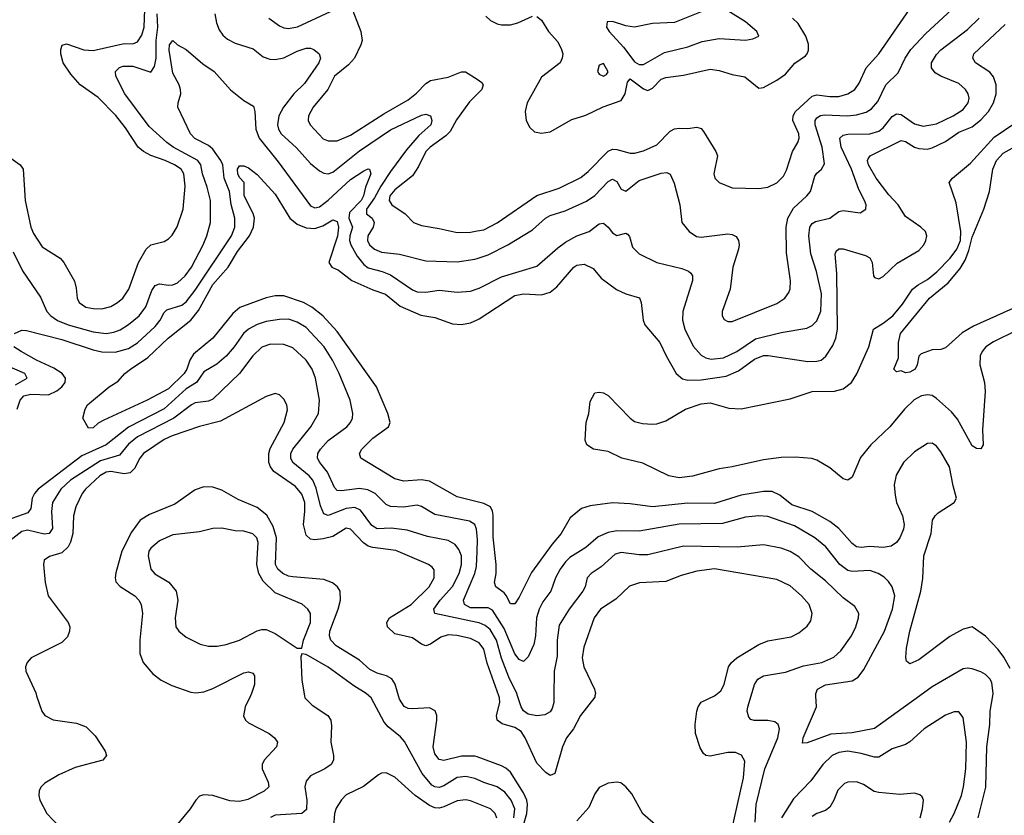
# Model space of a CAD drawing. Header units: inches. Extents: x 1308407 to 1441228, y 959628 to 1036311.
# Tile 210 of 256: x 1327940 to 1332375, y 1019461 to 1023044. Entities that reach past the tile are written whole.
import ezdxf

# ---------------------------------------------------------------- set-up
doc = ezdxf.new("R2010")
doc.units = ezdxf.units.IN
doc.header["$MEASUREMENT"] = 0
for name, color, linetype in [('B3021', 7, 'Continuous'), ('B3022', 7, 'Continuous'), ('B3031', 7, 'Continuous'), ('B3032', 7, 'Continuous')]:
    doc.layers.add(name, color=color, linetype=linetype)

msp = doc.modelspace()

# ---------------------------------------------------------------- linework, layer by layer
at = {"layer": 'B3021', "color": 5}
for points, elevation in [([(1328016.1, 1020000), (1328039.7, 1019930), (1328053.6, 1019910), (1328090, 1019891.5), (1328196.3, 1019876.3), (1328239.1, 1019859.1), (1328279.9, 1019819.9), (1328324.4, 1019750), (1328330.4, 1019730), (1328314, 1019710), (1328190, 1019676.8), (1328116.2, 1019643.8), (1328053.2, 1019606.8), (1328035.8, 1019590), (1328026.9, 1019573.1), (1328025.7, 1019550), (1328030.7, 1019530), (1328062.7, 1019470), (1328175.8, 1019350)], 2780), ([(1328979.2, 1020000), (1328955, 1019950), (1328948.5, 1019908.5), (1328956.9, 1019890), (1328970, 1019877.8), (1329063.8, 1019830), (1329088, 1019810), (1329100.5, 1019790), (1329096.3, 1019770), (1329041.7, 1019710), (1329031.4, 1019690), (1329032.3, 1019670), (1329059.6, 1019610), (1329061.7, 1019590), (1329041.6, 1019570), (1328967.4, 1019532.6), (1328930, 1019522.8), (1328886.6, 1019526.6), (1328809.3, 1019550.7), (1328767.1, 1019552.9), (1328750, 1019546.9), (1328733.1, 1019530), (1328708.1, 1019490), (1328650, 1019421.6)], 2820), ([(1329222, 1020000), (1329223.7, 1019990), (1329256.7, 1019956.7), (1329328.4, 1019910), (1329342, 1019890), (1329344.9, 1019864.9), (1329341.2, 1019790), (1329353.4, 1019730), (1329353.4, 1019710), (1329342.7, 1019690), (1329314.9, 1019670), (1329250, 1019638.8), (1329230, 1019615.6), (1329223.8, 1019590), (1329233.9, 1019530), (1329231.8, 1019488.2), (1329210, 1019469.8), (1329090, 1019462), (1329070, 1019451.4)], 2840), ([(1330000, 1019622.6), (1329990, 1019627.2), (1329950, 1019635.9), (1329910, 1019632.3), (1329850, 1019594.1), (1329830, 1019586.4), (1329810, 1019589), (1329796.9, 1019596.9), (1329752.5, 1019650), (1329673.5, 1019793.5), (1329654.8, 1019814.8), (1329599.4, 1019859.4), (1329581, 1019881), (1329523.5, 1019990), (1329512.2, 1020000)], 2840), ([(1330000, 1019724), (1329990, 1019727.6), (1329930, 1019727.4), (1329850, 1019707.9), (1329830, 1019712.4), (1329810, 1019738.3), (1329802.1, 1019770), (1329819.1, 1019890), (1329819.3, 1019910), (1329812.1, 1019932.1), (1329785.6, 1019945.6), (1329710, 1019940.8), (1329690, 1019943), (1329672, 1019952), (1329650, 1019984.8), (1329645.9, 1020000)], 2820), ([(1330000, 1019514.7), (1329970, 1019526.9), (1329950, 1019531), (1329910, 1019527.1), (1329850, 1019499.7), (1329830, 1019493.6), (1329810, 1019494.6), (1329785.4, 1019505.4), (1329721, 1019550), (1329630, 1019632.8), (1329590, 1019652.1), (1329570, 1019651.1), (1329556.7, 1019643.3), (1329488.7, 1019591.3), (1329410, 1019552.9), (1329388.9, 1019531.1), (1329365.8, 1019494.2), (1329358, 1019470), (1329348.8, 1019350)], 2860)]:
    msp.add_lwpolyline(points, dxfattribs=dict(at, elevation=elevation))
at = {"layer": 'B3022', "color": 5}
for points, elevation in [([(1329430.7, 1023110.7), (1329476.8, 1022990), (1329482, 1022950), (1329476.1, 1022930), (1329447.6, 1022870), (1329420.3, 1022839.7), (1329357.7, 1022790), (1329328.2, 1022730), (1329261.7, 1022650), (1329240.2, 1022610), (1329238.6, 1022590), (1329248.1, 1022570), (1329307.3, 1022507.3), (1329330, 1022497.6), (1329370, 1022498.8), (1329430, 1022523.6), (1329580, 1022620), (1329690, 1022683.4), (1329727.2, 1022712.8), (1329770, 1022757), (1329790, 1022770.1), (1329870, 1022785.4), (1329930, 1022808.5), (1329948.4, 1022808.4), (1330000, 1022775.1)], 2780), ([(1327890, 1022428.2), (1327942.6, 1022390), (1327955.5, 1022370), (1327963.9, 1022230), (1327990.1, 1022110.1), (1328001.2, 1022081.2), (1328040.9, 1022020.9), (1328121.7, 1021970), (1328139.1, 1021950), (1328186.1, 1021866.1), (1328194.8, 1021834.8), (1328199.3, 1021790), (1328208.1, 1021770), (1328238, 1021750), (1328270, 1021743), (1328310, 1021741.7), (1328350, 1021751.9), (1328381, 1021770), (1328403.8, 1021790), (1328432, 1021830), (1328475.2, 1021950), (1328509.3, 1022010.7), (1328530, 1022029.2), (1328590, 1022045.3), (1328610, 1022057.4), (1328626.1, 1022073.9), (1328648.6, 1022111.4), (1328676.5, 1022190), (1328685.9, 1022294), (1328679.7, 1022350), (1328667.2, 1022370), (1328637.8, 1022390), (1328595.1, 1022410), (1328530, 1022431.9), (1328496.8, 1022450), (1328472.7, 1022470), (1328416.7, 1022556.7), (1328372.4, 1022612.4), (1328293.8, 1022693.8), (1328212.2, 1022750), (1328170, 1022797.6), (1328135.7, 1022850), (1328124.7, 1022890), (1328124.9, 1022910), (1328131, 1022929), (1328150, 1022935.2), (1328228.7, 1022908.6), (1328270, 1022904.5), (1328410, 1022936.4), (1328450, 1022935.6), (1328470, 1022943.8), (1328490, 1022974.2), (1328500.5, 1023010), (1328502.9, 1023090)], 2780), ([(1327910, 1021998.9), (1327953.1, 1021913.1), (1328033.9, 1021793.9), (1328062, 1021730), (1328079.8, 1021710), (1328109.5, 1021689.5), (1328157.8, 1021670), (1328270, 1021638.5), (1328330, 1021631), (1328363.9, 1021636.1), (1328392.8, 1021647.2), (1328430, 1021670.7), (1328477.9, 1021710), (1328508.6, 1021751.4), (1328535.4, 1021824.6), (1328550, 1021846.2), (1328570, 1021854.3), (1328610, 1021847.8), (1328630, 1021849.5), (1328650, 1021858.3), (1328685.4, 1021890), (1328713.1, 1021930), (1328766.5, 1022030), (1328782.8, 1022070), (1328798.9, 1022130), (1328799.1, 1022230), (1328784.4, 1022290), (1328762.8, 1022350), (1328756.1, 1022390), (1328742.5, 1022410), (1328631.3, 1022470), (1328602.4, 1022490), (1328522.6, 1022562.6), (1328412.9, 1022710), (1328372.1, 1022790), (1328371.1, 1022810), (1328390, 1022828.9), (1328406.1, 1022833.9), (1328450, 1022835.1), (1328530, 1022806.7), (1328547.7, 1022832.3), (1328554.7, 1022870), (1328554.5, 1022950), (1328561.5, 1023010), (1328558.4, 1023070)], 2760), ([(1328819.1, 1023070), (1328826.2, 1023030), (1328838.1, 1022998.1), (1328854.1, 1022974.1), (1328875.3, 1022955.3), (1328910, 1022937.8), (1328991.9, 1022911.9), (1329036.3, 1022876.3), (1329066.4, 1022866.4), (1329090, 1022863.9), (1329130, 1022871.3), (1329190, 1022902.1), (1329230, 1022915.3), (1329250, 1022915.5), (1329264.9, 1022910), (1329288.5, 1022890), (1329294.7, 1022870), (1329287.2, 1022850), (1329223.3, 1022756.7), (1329174, 1022710), (1329128.4, 1022650), (1329106.4, 1022610), (1329101.2, 1022570), (1329106.2, 1022550), (1329118.1, 1022530), (1329187, 1022467), (1329250, 1022395.4), (1329290, 1022363.5), (1329310, 1022352.6), (1329329.5, 1022349.5), (1329350, 1022357.2), (1329470, 1022453.2), (1329610, 1022548.3), (1329750, 1022613.2), (1329770, 1022618), (1329791.1, 1022611.1), (1329796.5, 1022590), (1329791.8, 1022570), (1329737.9, 1022522.1), (1329682.3, 1022457.7), (1329610, 1022360.4), (1329565.9, 1022294.1), (1329538.6, 1022241.4), (1329501.5, 1022190), (1329501.6, 1022170), (1329527.8, 1022150), (1329536.4, 1022130), (1329531.7, 1022110), (1329508.6, 1022070), (1329506.6, 1022050), (1329516.2, 1022030), (1329537.4, 1022010), (1329570, 1021997.5), (1329650, 1021988.3), (1329770, 1021957.8), (1329910, 1021953.1), (1329990, 1021965), (1330000, 1021968.4)], 2760), ([(1329062.6, 1023050), (1329110, 1023015.4), (1329130, 1023007.1), (1329150, 1023003.5), (1329191.3, 1023011.3), (1329339.2, 1023080.8)], 2780), ([(1327917, 1021630), (1327950, 1021646.3), (1327970, 1021643.5), (1328130, 1021604.3), (1328270, 1021556.7), (1328310, 1021548.2), (1328370, 1021546.7), (1328430, 1021563.4), (1328470, 1021589.1), (1328550, 1021661.9), (1328573.1, 1021690), (1328590, 1021724.5), (1328602.2, 1021737.8), (1328670, 1021758), (1328690, 1021773.4), (1328730, 1021826.3), (1328893.7, 1022070), (1328909.4, 1022110), (1328909.4, 1022150), (1328892.1, 1022212.1), (1328884.4, 1022270), (1328861.1, 1022330), (1328854.1, 1022390), (1328845.9, 1022410), (1328810, 1022460.1), (1328790, 1022476.9), (1328728.9, 1022508.9), (1328709.9, 1022529.9), (1328652.8, 1022650), (1328654, 1022670), (1328665.8, 1022710), (1328664.4, 1022730), (1328658.4, 1022750), (1328630, 1022802.6), (1328613.3, 1022906.7), (1328615.3, 1022930), (1328630, 1022950.3), (1328650.8, 1022930.8), (1328690, 1022909.1), (1328765.4, 1022845.4), (1328815.6, 1022810), (1328890, 1022727.9), (1328950, 1022680.3), (1328993.6, 1022653.7), (1328999, 1022630), (1329003.3, 1022550), (1329018.1, 1022510), (1329104.2, 1022404.2), (1329250, 1022205.2), (1329270, 1022196.6), (1329290, 1022200.7), (1329330, 1022231.5), (1329430, 1022324.5), (1329490, 1022363.8), (1329510, 1022371.8), (1329516.3, 1022370), (1329522, 1022350), (1329497.4, 1022290), (1329488.6, 1022250), (1329477.6, 1022230), (1329425.2, 1022174.8), (1329422.1, 1022150), (1329438.4, 1022110), (1329426.5, 1022070), (1329425.8, 1022050), (1329432.1, 1022030), (1329459.3, 1021979.3), (1329490, 1021940.9), (1329510, 1021926.3), (1329572.4, 1021910), (1329610, 1021894.4), (1329710, 1021826.7), (1329730, 1021818.4), (1329770, 1021817), (1329830, 1021825.9), (1329910, 1021816.6), (1329970, 1021820.6), (1330000, 1021831.4)], 2740), ([(1330000, 1022708.4), (1329965.7, 1022674.3), (1329907.6, 1022592.4), (1329879.4, 1022540.6), (1329859.4, 1022520.6), (1329788.1, 1022470), (1329769.6, 1022450), (1329736.9, 1022383.1), (1329710, 1022340.3), (1329630, 1022278.3), (1329607.3, 1022250), (1329603.6, 1022230), (1329616, 1022210), (1329676.1, 1022170), (1329714.4, 1022130), (1329750, 1022116.9), (1329830, 1022104), (1329910, 1022085), (1329970, 1022086.4), (1330000, 1022092.3)], 2780), ([(1330000, 1020873.1), (1329910, 1020895.7), (1329786.2, 1020966.2), (1329750, 1020971.8), (1329670, 1020966.5), (1329630, 1020976), (1329476.3, 1021070), (1329471.1, 1021090), (1329480.3, 1021110), (1329530, 1021159.8), (1329601.6, 1021210), (1329608.4, 1021230), (1329597.8, 1021270), (1329547, 1021390), (1329370, 1021639.9), (1329305.2, 1021710), (1329255.2, 1021750), (1329218.2, 1021770), (1329130, 1021799.6), (1329090, 1021799.9), (1329050, 1021790.9), (1328931.7, 1021748.3), (1328899.3, 1021720.7), (1328809.2, 1021610), (1328722.9, 1021537.1), (1328705.6, 1021510), (1328692.8, 1021470), (1328680.7, 1021450), (1328610, 1021382), (1328514.7, 1021330), (1328318.8, 1021241.2), (1328293.1, 1021226.9), (1328270, 1021205.6), (1328250, 1021204), (1328224, 1021250), (1328234, 1021290), (1328244.5, 1021310), (1328342.7, 1021390), (1328383.8, 1021416.2), (1328414, 1021450), (1328438.7, 1021470), (1328517.1, 1021522.9), (1328609, 1021610), (1328710, 1021690.1), (1328745.4, 1021734.6), (1328809.4, 1021850.6), (1328879.2, 1021930), (1328920.7, 1021999.3), (1328975.6, 1022070), (1328992.8, 1022110), (1328997.7, 1022150), (1328991.6, 1022171.6), (1328951.3, 1022250), (1328950.8, 1022310), (1328930, 1022332.9), (1328921.7, 1022350), (1328921, 1022370), (1328930, 1022385.3), (1328950, 1022385.3), (1328970, 1022377.3), (1329010, 1022346.3), (1329090, 1022258.6), (1329156.2, 1022150), (1329190, 1022122.4), (1329230, 1022105.9), (1329270, 1022103.4), (1329305, 1022115), (1329350, 1022142.3), (1329370, 1022135.5), (1329376, 1022110), (1329371.6, 1022068.4), (1329332, 1021950), (1329346.6, 1021930), (1329376, 1021916), (1329435.3, 1021870), (1329530, 1021827.2), (1329587.1, 1021807.1), (1329654.1, 1021754.1), (1329746.2, 1021713.8), (1329810, 1021702), (1329890, 1021674.3), (1329930, 1021671.4), (1329970, 1021678.3), (1330000, 1021692)], 2720), ([(1330000, 1020719.8), (1329997.5, 1020750), (1329989.8, 1020770), (1329965.5, 1020785.5), (1329810, 1020816.2), (1329750, 1020852.1), (1329730, 1020858.3), (1329668.8, 1020848.8), (1329610, 1020851.3), (1329590, 1020861), (1329541.8, 1020910), (1329507.4, 1020927.4), (1329470, 1020932.5), (1329390, 1020922.3), (1329370, 1020924.5), (1329357.4, 1020937.4), (1329327, 1021007), (1329291.2, 1021050), (1329281.2, 1021070), (1329283.2, 1021090), (1329294.4, 1021110), (1329330, 1021149.5), (1329414, 1021210), (1329430.7, 1021230), (1329439.4, 1021250), (1329440.7, 1021270), (1329428.4, 1021330), (1329379.3, 1021450), (1329348.8, 1021510), (1329310.6, 1021570.6), (1329230, 1021658), (1329190, 1021682.3), (1329150, 1021695.4), (1329110, 1021694.2), (1329050, 1021684), (1329010, 1021671.9), (1328970, 1021649.9), (1328947.5, 1021630), (1328906.6, 1021570), (1328870, 1021528.1), (1328827.9, 1021492.1), (1328770, 1021457.4), (1328735.7, 1021410), (1328690, 1021380.9), (1328590, 1021292.1), (1328430, 1021208.6), (1328330, 1021128.8), (1328220.3, 1021079.7), (1328023.5, 1020930), (1328006.1, 1020910), (1327996.4, 1020890), (1327990, 1020842.9), (1327976.8, 1020823.2), (1327858.1, 1020781.9)], 2740), ([(1330000, 1020329.5), (1329809.8, 1020370), (1329805.4, 1020390), (1329833.6, 1020430), (1329890, 1020491.3), (1329919, 1020550), (1329929.5, 1020590), (1329929.5, 1020629.5), (1329918, 1020658), (1329900.9, 1020680.9), (1329870, 1020698.2), (1329776.4, 1020716.4), (1329684.9, 1020744.8), (1329613.8, 1020753.8), (1329550, 1020751.8), (1329525.8, 1020765.8), (1329474.9, 1020834.9), (1329450, 1020847.5), (1329410, 1020843), (1329330, 1020810.5), (1329310, 1020818.4), (1329294.4, 1020854.4), (1329274.9, 1020934.9), (1329259.9, 1020970), (1329243.7, 1020990), (1329170.5, 1021050), (1329160.5, 1021070), (1329160.8, 1021090), (1329169.9, 1021110), (1329251.9, 1021210), (1329285.6, 1021270), (1329290.5, 1021330), (1329271.6, 1021430), (1329257.4, 1021470), (1329229.8, 1021510), (1329170, 1021565.7), (1329130, 1021581.3), (1329070, 1021583.4), (1329030, 1021569.1), (1328990, 1021530.6), (1328930.2, 1021450), (1328810, 1021334.6), (1328790, 1021326.3), (1328730, 1021317.8), (1328714.4, 1021310), (1328634.3, 1021250), (1328470, 1021165.5), (1328430, 1021131.9), (1328390, 1021082.9), (1328303.3, 1021056.7), (1328168.6, 1020970), (1328124.9, 1020930), (1328087.6, 1020870), (1328082.8, 1020830), (1328086.8, 1020753.2), (1328072.1, 1020730), (1328050, 1020727.4), (1327975.2, 1020744.8), (1327950, 1020739.5), (1327861, 1020670)], 2760), ([(1327928.7, 1021290), (1327941.5, 1021330), (1327959.1, 1021350), (1327990, 1021357.2), (1328070, 1021355.2), (1328107, 1021373), (1328129, 1021390), (1328144.5, 1021410), (1328146.6, 1021430), (1328130.7, 1021450.7), (1328093.9, 1021473.9), (1328015.6, 1021510), (1327946, 1021550), (1327913.3, 1021570)], 2740), ([(1327920.1, 1021399.9), (1327973.5, 1021430), (1327962.2, 1021450), (1327872.6, 1021490)], 2760), ([(1330000, 1020242.3), (1329970, 1020257.9), (1329909, 1020271), (1329870, 1020273.5), (1329837.3, 1020262.7), (1329790, 1020231.2), (1329770, 1020224.5), (1329750, 1020232.5), (1329710, 1020259.9), (1329630, 1020278.7), (1329597.1, 1020310), (1329593.6, 1020330), (1329605.8, 1020350), (1329703, 1020410), (1329784.7, 1020490), (1329806.9, 1020530), (1329807.2, 1020567.2), (1329798.3, 1020578.3), (1329780.7, 1020590), (1329633.8, 1020653.8), (1329530, 1020666.9), (1329510, 1020673.6), (1329488.2, 1020688.2), (1329429.5, 1020750), (1329410, 1020754.6), (1329350, 1020716.6), (1329306.8, 1020706.8), (1329270, 1020702.2), (1329250, 1020705), (1329230, 1020722.9), (1329217.8, 1020770), (1329224.9, 1020830), (1329223.9, 1020870), (1329210, 1020907.4), (1329181.6, 1020941.6), (1329084.6, 1021010), (1329069, 1021030), (1329061.4, 1021050), (1329061.4, 1021090), (1329067.8, 1021112.2), (1329130.6, 1021230), (1329146.3, 1021286.3), (1329142.7, 1021310), (1329130, 1021334.5), (1329110, 1021354), (1329090, 1021360.5), (1329050, 1021346.9), (1328844.2, 1021235.8), (1328750, 1021212.1), (1328626.7, 1021170), (1328590, 1021152.8), (1328497.6, 1021090), (1328481, 1021070), (1328457.3, 1021022.7), (1328437, 1021003), (1328410, 1020998.7), (1328350, 1021009.1), (1328330, 1021005.7), (1328300.1, 1020990), (1328235.5, 1020930), (1328220.5, 1020910), (1328192.1, 1020850), (1328181.5, 1020810), (1328178.8, 1020730), (1328168.5, 1020691.5), (1328157.8, 1020670), (1328130, 1020643.2), (1328073.4, 1020626.6), (1328050.2, 1020609.8), (1328046.7, 1020590), (1328054.6, 1020510), (1328067.8, 1020450), (1328158.6, 1020330), (1328165.4, 1020310), (1328164.7, 1020290), (1328154.5, 1020265.5), (1328130, 1020239.8), (1327991.7, 1020170), (1327974, 1020150), (1327966, 1020130), (1327967.4, 1020110), (1328012.1, 1020012.1), (1328016.1, 1020000)], 2780), ([(1329645.9, 1020000), (1329631.9, 1020051.9), (1329616.1, 1020076.1), (1329592.4, 1020090), (1329550, 1020102), (1329517.4, 1020117.4), (1329470, 1020160.2), (1329365.1, 1020225.1), (1329340.9, 1020250), (1329334.9, 1020270), (1329336.6, 1020290), (1329374.6, 1020390), (1329384.5, 1020430), (1329382.8, 1020470), (1329372, 1020490), (1329348.6, 1020508.6), (1329310, 1020523.4), (1329170, 1020534.8), (1329150, 1020538.2), (1329124.5, 1020550), (1329102.9, 1020570), (1329092.6, 1020590), (1329096.7, 1020710), (1329081.6, 1020761.6), (1329053.1, 1020813.1), (1329010, 1020847.4), (1328923.2, 1020883.2), (1328850, 1020924.8), (1328810, 1020939.2), (1328770, 1020941), (1328730, 1020927.4), (1328638.1, 1020861.9), (1328524.1, 1020815.9), (1328482.8, 1020790), (1328444, 1020736), (1328400.1, 1020650), (1328372.8, 1020552.8), (1328369.4, 1020530), (1328373.1, 1020513.1), (1328391.8, 1020491.8), (1328458.8, 1020450), (1328476.8, 1020430), (1328487.1, 1020410), (1328492.3, 1020370), (1328480.2, 1020250), (1328480.2, 1020190), (1328496, 1020150), (1328539.1, 1020099.1), (1328577.6, 1020070), (1328625.1, 1020045.1), (1328710, 1020016.2), (1328733, 1020013), (1328770, 1020017.4), (1328810, 1020032.3), (1328950, 1020103.2), (1328970, 1020107.4), (1328990, 1020101.6), (1328998, 1020090), (1328996.9, 1020050), (1328984.1, 1020010), (1328979.2, 1020000)], 2820), ([(1330000, 1020395.8), (1329970, 1020395.9), (1329943.8, 1020410), (1329938.6, 1020430), (1329990.5, 1020549.5), (1329998, 1020582), (1330000, 1020649.5)], 2740), ([(1329512.2, 1020000), (1329501, 1020010), (1329444.3, 1020044.3), (1329330, 1020127.7), (1329230, 1020185.2), (1329210, 1020188), (1329205.8, 1020174.2), (1329210.3, 1020070), (1329222, 1020000)], 2840)]:
    msp.add_lwpolyline(points, dxfattribs=dict(at, elevation=elevation))
at = {"layer": 'B3022', "color": 5, "elevation": 2840}
msp.add_lwpolyline([(1328850, 1020753.8), (1328810, 1020752.4), (1328750, 1020737.7), (1328630, 1020724.3), (1328570, 1020697.4), (1328530, 1020664.8), (1328521.9, 1020650), (1328518.7, 1020630), (1328530.2, 1020570), (1328548.9, 1020548.9), (1328611.4, 1020511.4), (1328645.2, 1020470), (1328652.1, 1020430), (1328640.2, 1020350), (1328642.4, 1020310), (1328656.5, 1020290), (1328690, 1020262.7), (1328752.3, 1020232.3), (1328790, 1020223.6), (1328830, 1020223.2), (1328870, 1020230.2), (1328930, 1020250.2), (1329010, 1020292), (1329030, 1020298), (1329050, 1020297.7), (1329090, 1020280.7), (1329190, 1020214), (1329210, 1020214), (1329217.7, 1020250), (1329249.2, 1020330), (1329249.8, 1020370), (1329238.4, 1020390), (1329211.9, 1020411.9), (1329090, 1020462.9), (1329036.1, 1020516.1), (1329016.7, 1020550), (1329007.5, 1020590), (1329014.6, 1020690), (1329007.3, 1020710), (1328990, 1020728.1), (1328950, 1020740.5), (1328910, 1020741.7)], close=True, dxfattribs=at)
at = {"layer": 'B3031', "color": 5}
for points, elevation in [([(1330531.2, 1020000), (1330530, 1019993.2), (1330466.2, 1019910), (1330434, 1019850), (1330402.9, 1019810), (1330385.4, 1019770), (1330350.6, 1019650), (1330330, 1019640.4), (1330310, 1019654.2), (1330270, 1019695.7), (1330216.6, 1019810), (1330198.1, 1019838.1), (1330170, 1019857.4), (1330113.6, 1019873.6), (1330090.6, 1019890), (1330087.7, 1019910), (1330102.2, 1019970), (1330101, 1019990), (1330097.5, 1020000)], 2780), ([(1330346.2, 1020000), (1330345.9, 1019970), (1330338.4, 1019941.6), (1330330, 1019928), (1330305.5, 1019914.5), (1330269.1, 1019909.1), (1330230, 1019916.1), (1330210, 1019931.1), (1330199, 1019950), (1330182.4, 1020000)], 2760), ([(1331145.9, 1019390), (1331200.8, 1019630), (1331205.7, 1019705.7), (1331191.8, 1019731.8), (1331164, 1019744), (1331130, 1019744.5), (1331050, 1019727), (1331030.6, 1019730.6), (1331020, 1019740), (1331005.2, 1019765.2), (1330983.6, 1019830), (1330982.4, 1019870), (1330989.9, 1019930.1), (1330996.2, 1019950), (1331009.9, 1019970.1), (1331069.3, 1020000)], 2780), ([(1331252.6, 1019430), (1331258, 1019510), (1331296.9, 1019670), (1331355.7, 1019810), (1331362.9, 1019850), (1331356.8, 1019870), (1331341.7, 1019881.7), (1331310, 1019888.2), (1331248, 1019888), (1331233.4, 1019893.4), (1331223.8, 1019903.8), (1331217.3, 1019930), (1331219.8, 1019950), (1331234.5, 1020000)], 2760), ([(1331994.7, 1020000), (1331790, 1019852.5), (1331690, 1019833), (1331594, 1019826), (1331487.8, 1019787.8), (1331466.6, 1019786.6), (1331469.8, 1019810), (1331529.8, 1019950), (1331526.9, 1020000)], 2740), ([(1332258, 1019450), (1332292.4, 1019587.6), (1332296.8, 1019770), (1332309.9, 1019869.9), (1332311.6, 1019930), (1332324, 1020000)], 2740), ([(1332128.6, 1019430), (1332149.9, 1019470), (1332182.2, 1019550), (1332191.9, 1019590), (1332201.8, 1019670), (1332205.6, 1019790), (1332190, 1019901.2), (1332170, 1019927.3), (1332150, 1019928), (1332110, 1019912.1), (1332014.7, 1019850), (1331950, 1019792.8), (1331930, 1019780.9), (1331870, 1019761.1), (1331810, 1019722.9), (1331790, 1019723.2), (1331730, 1019740.2), (1331670, 1019749.9), (1331630, 1019744.4), (1331599.2, 1019730), (1331558.4, 1019690), (1331504.1, 1019615.9), (1331425.2, 1019534.8), (1331372.3, 1019450)], 2760), ([(1330201.3, 1019390), (1330224.1, 1019470), (1330227.6, 1019510), (1330224.7, 1019530), (1330210, 1019563.2), (1330150, 1019655.6), (1330130, 1019673.7), (1330110, 1019684.3), (1330000, 1019724)], 2820), ([(1330165.3, 1019450), (1330170.6, 1019490), (1330154.4, 1019530), (1330124.9, 1019564.9), (1330090, 1019589.4), (1330030, 1019608.8), (1330000, 1019622.6)], 2840), ([(1330814, 1019410), (1330747.3, 1019467.3), (1330697.7, 1019557.7), (1330670, 1019589.7), (1330647.4, 1019607.4), (1330630, 1019610.9), (1330590, 1019606.4), (1330550, 1019586.6), (1330530, 1019557.6), (1330503.5, 1019496.5), (1330450, 1019437.2)], 2820), ([(1331995.9, 1019450), (1332007.4, 1019490), (1332011.1, 1019530), (1332004.7, 1019544.7), (1331994, 1019554), (1331970, 1019560.5), (1331904.8, 1019555.2), (1331810, 1019563.7), (1331789.2, 1019569.2), (1331740.2, 1019600.2), (1331710, 1019611.9), (1331670, 1019610.6), (1331655.7, 1019604.3), (1331624.8, 1019575.2), (1331607.9, 1019530), (1331590, 1019498.7), (1331570, 1019483.4), (1331530, 1019469.8), (1331510, 1019455.9)], 2780), ([(1330089, 1019449), (1330081.2, 1019470), (1330060.3, 1019490), (1330000, 1019514.7)], 2860)]:
    msp.add_lwpolyline(points, dxfattribs=dict(at, elevation=elevation))
at = {"layer": 'B3032', "color": 5}
for points, elevation in [([(1330000, 1021968.4), (1330050, 1021985.3), (1330138.7, 1022030), (1330250, 1022097.8), (1330308.7, 1022150), (1330330, 1022162.7), (1330396.7, 1022183.3), (1330493.5, 1022226.5), (1330530, 1022251.7), (1330590, 1022314.8), (1330610, 1022325.2), (1330630, 1022314.9), (1330650, 1022280.8), (1330670, 1022272.1), (1330730, 1022319.8), (1330830, 1022352.7), (1330855.5, 1022355.5), (1330870, 1022348.2), (1330888, 1022308), (1330913.4, 1022210), (1330922.3, 1022130), (1330954.9, 1022090), (1330988, 1022068), (1331010, 1022064.1), (1331130, 1022079.1), (1331150, 1022076.9), (1331167.7, 1022067.7), (1331178, 1022050), (1331180.9, 1022030), (1331177.8, 1022010), (1331152.3, 1021930), (1331139.7, 1021830), (1331104.4, 1021730), (1331104.6, 1021710), (1331113.4, 1021693.4), (1331130, 1021684.2), (1331150, 1021685.3), (1331350, 1021766), (1331386.3, 1021790), (1331404.1, 1021815.9), (1331410, 1021831.3), (1331412.2, 1021867.8), (1331394.5, 1021994.5), (1331393.1, 1022110), (1331399.9, 1022150), (1331425.7, 1022194.3), (1331486, 1022250), (1331501.6, 1022270), (1331521.3, 1022338.7), (1331530, 1022353.1), (1331551.3, 1022370), (1331565, 1022395), (1331555.4, 1022470), (1331522.8, 1022570), (1331523.6, 1022590), (1331530, 1022601.2), (1331547.2, 1022612.8), (1331564.7, 1022615.3), (1331669.1, 1022610.9), (1331710, 1022615.7), (1331752.4, 1022627.6), (1331777.2, 1022642.8), (1331804.9, 1022675.1), (1331841.5, 1022750), (1331896.4, 1022803.6), (1331928.5, 1022870), (1331954.1, 1022910), (1332020, 1022980), (1332139, 1023090)], 2760), ([(1330000, 1022092.3), (1330030, 1022098.1), (1330090, 1022129.5), (1330270, 1022252.7), (1330370, 1022285), (1330467, 1022333), (1330500.2, 1022359.8), (1330590, 1022451.5), (1330610, 1022460.5), (1330630, 1022459.2), (1330690, 1022442.3), (1330710, 1022442.3), (1330750, 1022452.5), (1330810, 1022480.5), (1330870, 1022541.9), (1330890, 1022552.1), (1330910, 1022555.1), (1330950, 1022553.1), (1330990, 1022559.8), (1331010, 1022553.4), (1331020.7, 1022540.7), (1331076.1, 1022450), (1331083.2, 1022430), (1331066.5, 1022350), (1331071.6, 1022330), (1331091, 1022311), (1331150, 1022286.4), (1331270, 1022283.8), (1331310, 1022289.2), (1331350, 1022309.1), (1331380.2, 1022339.8), (1331394.2, 1022365.8), (1331421.5, 1022450), (1331445.7, 1022490), (1331451.6, 1022510), (1331449.9, 1022530), (1331422.9, 1022590), (1331424.7, 1022610), (1331434.6, 1022630), (1331510, 1022699.4), (1331530, 1022705.3), (1331590, 1022697.2), (1331630, 1022697.7), (1331670.7, 1022709.3), (1331701.2, 1022730), (1331721.8, 1022758.2), (1331753.7, 1022826.3), (1331809.9, 1022890), (1331947.6, 1023090)], 2780), ([(1330039.7, 1023059.7), (1330060.7, 1023040.7), (1330090, 1023025.3), (1330110, 1023019.8), (1330150, 1023020.1), (1330184.2, 1023030), (1330250, 1023058.9)], 2820), ([(1330270, 1023057.6), (1330290, 1023041.7), (1330321.6, 1022990), (1330363.3, 1022943.3), (1330381, 1022910), (1330386, 1022890), (1330384.1, 1022870), (1330373.8, 1022850), (1330290, 1022785.3), (1330225.7, 1022670), (1330217.1, 1022630), (1330221.3, 1022590), (1330237.6, 1022557.6), (1330259.1, 1022539.1), (1330290, 1022532.6), (1330330, 1022539.2), (1330426.5, 1022593.5), (1330490, 1022614.3), (1330568.1, 1022651.9), (1330650, 1022680.1), (1330666.6, 1022710), (1330677.8, 1022762.2), (1330690, 1022777.7), (1330750, 1022732.5), (1330770, 1022724.7), (1330790, 1022735), (1330830, 1022775.6), (1330850, 1022784), (1330930, 1022794.3), (1331050, 1022820.4), (1331090, 1022815.5), (1331150, 1022797), (1331206.4, 1022786.4), (1331270, 1022734.7), (1331290, 1022738.4), (1331350, 1022770.8), (1331390, 1022798.5), (1331431.7, 1022848.3), (1331479.1, 1022880.9), (1331487.8, 1022890), (1331493.5, 1022906.5), (1331493, 1022933), (1331480.9, 1022970), (1331446.1, 1023026.1), (1331421.7, 1023050)], 2820), ([(1331010, 1023079.5), (1330890, 1023030.7), (1330790, 1023027), (1330710, 1023010.6), (1330670, 1023015.7), (1330610, 1023035.1), (1330585.7, 1023034.3), (1330583.9, 1023010), (1330595.9, 1022990), (1330659.9, 1022919.9), (1330696.8, 1022870), (1330710, 1022854.6), (1330730, 1022842.3), (1330750, 1022841.9), (1330843.8, 1022896.2), (1330950, 1022922), (1331014.3, 1022945.7), (1331090, 1022959.4), (1331208.8, 1022951.2), (1331242.3, 1022957.7), (1331269.3, 1022970), (1331260.5, 1022990), (1331210, 1023034.2), (1331130, 1023082.9)], 2840), ([(1330000, 1021831.4), (1330010, 1021835), (1330110, 1021885.8), (1330270, 1021934.2), (1330363.4, 1022016.6), (1330398.2, 1022041.8), (1330449, 1022071), (1330504.4, 1022090), (1330550, 1022124.6), (1330570, 1022127.5), (1330590, 1022110.2), (1330610, 1022083.2), (1330630, 1022072.2), (1330670, 1022082), (1330678, 1022078), (1330687.3, 1022067.3), (1330699.7, 1022019.7), (1330730.4, 1021990), (1330810, 1021951.1), (1330923, 1021923), (1330952.1, 1021912.1), (1330962.7, 1021902.7), (1330970.2, 1021890), (1330971, 1021870), (1330926.9, 1021730), (1330926, 1021690), (1330936.5, 1021650), (1330973.6, 1021573.6), (1331010, 1021533.4), (1331030, 1021521.5), (1331054.7, 1021514.7), (1331110, 1021520.7), (1331170, 1021549.1), (1331253.9, 1021606.1), (1331370, 1021635), (1331485.8, 1021654.2), (1331510, 1021666), (1331530, 1021687.8), (1331548.4, 1021731.6), (1331552.1, 1021810), (1331529.3, 1021910), (1331503.4, 1021990), (1331494.9, 1022070), (1331498.8, 1022110), (1331510, 1022126.2), (1331524.5, 1022135.5), (1331589.9, 1022150.1), (1331630, 1022179.7), (1331650, 1022185.2), (1331726.1, 1022173.9), (1331752.1, 1022190), (1331752.4, 1022210), (1331745.5, 1022230), (1331719.2, 1022279.2), (1331686.2, 1022370), (1331640.6, 1022470), (1331634.2, 1022510), (1331650, 1022523), (1331670, 1022527.9), (1331770, 1022529.6), (1331810, 1022541.8), (1331830, 1022556.3), (1331870, 1022607), (1331890, 1022619), (1331910, 1022616.8), (1331970, 1022574.8), (1332010, 1022563.6), (1332070, 1022575), (1332145.1, 1022610), (1332190, 1022638.9), (1332212.8, 1022670), (1332216.8, 1022690), (1332212.3, 1022710), (1332199.8, 1022730), (1332170, 1022756), (1332089, 1022789), (1332063.7, 1022803.7), (1332046.6, 1022826.6), (1332047.3, 1022850), (1332070, 1022886.8), (1332090, 1022907.5), (1332210, 1022998.8), (1332262.7, 1023050)], 2740), ([(1330000, 1021692), (1330010, 1021696.6), (1330170, 1021801.3), (1330210, 1021809.7), (1330290, 1021805.5), (1330330, 1021817.2), (1330359.5, 1021840.5), (1330436.3, 1021930), (1330450, 1021939.1), (1330483.2, 1021943.2), (1330522.9, 1021922.9), (1330559.8, 1021879.8), (1330628.9, 1021828.9), (1330670, 1021809.5), (1330731.8, 1021791.8), (1330739.2, 1021770), (1330747.9, 1021690), (1330755.8, 1021670), (1330822.8, 1021590), (1330851.4, 1021530), (1330897.7, 1021450), (1330925.9, 1021425.9), (1330950, 1021420.8), (1331010, 1021421.4), (1331121.7, 1021438.3), (1331177.6, 1021462.4), (1331250, 1021515), (1331290, 1021530.9), (1331311.3, 1021531.3), (1331490, 1021504.1), (1331530, 1021505.4), (1331550, 1021510.9), (1331571.9, 1021528.1), (1331602.9, 1021577.1), (1331615.8, 1021610), (1331623.8, 1021650), (1331621.2, 1021901.2), (1331612.6, 1021987.4), (1331618.4, 1022001.6), (1331630, 1022012.4), (1331650, 1022012.1), (1331750, 1021981.8), (1331770, 1021971.6), (1331779.6, 1021950), (1331785.3, 1021890), (1331790, 1021883.1), (1331810, 1021876.5), (1331830, 1021888), (1331893.1, 1021946.9), (1331990, 1022003.8), (1332012.6, 1022030), (1332022, 1022050), (1332026.3, 1022070), (1332020.3, 1022090), (1331999.2, 1022110), (1331930, 1022156.8), (1331897.4, 1022210), (1331854.9, 1022254.9), (1331798, 1022330), (1331763.6, 1022390), (1331759.2, 1022410), (1331762.3, 1022417.7), (1331770.9, 1022430), (1331910, 1022499.5), (1331930, 1022495.4), (1331970, 1022470.1), (1331990, 1022463), (1332030, 1022461.4), (1332050, 1022466.3), (1332110, 1022494.7), (1332170, 1022537.3), (1332230, 1022560.8), (1332270, 1022592.5), (1332304, 1022630), (1332326.7, 1022670), (1332338.5, 1022710), (1332338.3, 1022750), (1332326.4, 1022786.4), (1332310, 1022807.4), (1332245.8, 1022850), (1332233.5, 1022870), (1332238.6, 1022890), (1332378.7, 1023021.3)], 2720), ([(1330000, 1022775.1), (1330021.4, 1022761.4), (1330028.1, 1022750), (1330021.7, 1022730), (1330000, 1022708.4)], 2780), ([(1332430, 1021644.7), (1332327.2, 1021592.8), (1332292.4, 1021570), (1332275.1, 1021550), (1332266.8, 1021530), (1332264.5, 1021490), (1332285.8, 1021410), (1332289.7, 1021370), (1332276.6, 1021196.6), (1332280.2, 1021130), (1332270, 1021111.6), (1332250, 1021113.1), (1332230, 1021125), (1332164.5, 1021244.5), (1332137.4, 1021277.4), (1332070, 1021338.7), (1332050, 1021351), (1332030, 1021355), (1332001.6, 1021350), (1331968.5, 1021331.5), (1331926.1, 1021290), (1331859.8, 1021210), (1331774, 1021130), (1331727.8, 1021072.2), (1331690, 1020983.8), (1331670, 1020970.6), (1331650, 1020977), (1331590, 1021025.2), (1331530, 1021061), (1331507.8, 1021067.8), (1331433.4, 1021073.5), (1331370, 1021072.4), (1331290, 1021061.7), (1331149.9, 1021029.9), (1331090, 1021021.5), (1330970, 1020987.6), (1330910, 1020980.9), (1330863.9, 1020990), (1330747.5, 1021047.5), (1330651.8, 1021070), (1330590, 1021099.3), (1330524, 1021110), (1330494, 1021130), (1330487.3, 1021150), (1330491.8, 1021230), (1330503.5, 1021270), (1330510, 1021324.7), (1330530, 1021364), (1330550, 1021366.8), (1330570, 1021362.8), (1330590, 1021350.8), (1330690.3, 1021250), (1330710, 1021235.2), (1330745.7, 1021225.7), (1330790, 1021222), (1330810, 1021223.7), (1330850, 1021237.7), (1330939.4, 1021290), (1331010, 1021314), (1331050, 1021318.3), (1331134.2, 1021294.2), (1331190, 1021292), (1331410, 1021336.7), (1331510, 1021370.3), (1331610, 1021371.6), (1331650, 1021382.3), (1331686.8, 1021410), (1331711.2, 1021448.8), (1331765.1, 1021570), (1331786.1, 1021650), (1331830, 1021676.8), (1331872.6, 1021710), (1331916.9, 1021763.1), (1331961.9, 1021830), (1331987.4, 1021850), (1332030, 1021873.5), (1332071.6, 1021908.4), (1332130.7, 1021970), (1332161.7, 1022010), (1332177.9, 1022050), (1332178.7, 1022090), (1332159.1, 1022219.1), (1332126.6, 1022310), (1332142.2, 1022330), (1332222.4, 1022397.6), (1332330, 1022515.3), (1332422.8, 1022577.2)], 2680), ([(1332443.4, 1021756.6), (1332236.8, 1021663.2), (1332186, 1021634), (1332110, 1021566), (1332090, 1021559.3), (1332050, 1021557.2), (1332000.5, 1021539.5), (1331990, 1021528), (1331983, 1021490), (1331973.4, 1021470), (1331950, 1021456), (1331930, 1021453.2), (1331910, 1021462), (1331890, 1021458), (1331878, 1021470), (1331898.4, 1021521.6), (1331898.5, 1021590), (1331907.2, 1021630), (1332038.7, 1021790), (1332121.9, 1021858.1), (1332176, 1021924), (1332198.9, 1021961.1), (1332215.8, 1022004.2), (1332230, 1022064.7), (1332283.6, 1022190), (1332308.2, 1022270), (1332323.2, 1022370), (1332340.6, 1022410), (1332370, 1022442.2), (1332410, 1022464.5)], 2660), ([(1332401.8, 1020121.8), (1332373.6, 1020173.6), (1332348.2, 1020208.3), (1332290, 1020268.1), (1332230, 1020309.7), (1332190, 1020299.8), (1332130, 1020267.1), (1331990, 1020161.5), (1331950, 1020143.7), (1331935.1, 1020155.1), (1331931.7, 1020171.7), (1331934.1, 1020214.1), (1331949.1, 1020290), (1331999.5, 1020470), (1332008.1, 1020528.1), (1332012.5, 1020630), (1332045.7, 1020730), (1332051.6, 1020790), (1332063.1, 1020810), (1332077.4, 1020822.6), (1332149.8, 1020870), (1332160.5, 1020890), (1332144.7, 1020944.7), (1332128.1, 1021030), (1332090, 1021098.4), (1332070, 1021123), (1332050, 1021136.2), (1332030, 1021136), (1331970, 1021097.7), (1331921.8, 1021050), (1331887.5, 1020992.5), (1331879.5, 1020950), (1331883.1, 1020903.1), (1331890.1, 1020870), (1331917.1, 1020810), (1331924.2, 1020770), (1331920.7, 1020750), (1331904.2, 1020710), (1331890.1, 1020689.9), (1331866.2, 1020673.8), (1331830, 1020666.6), (1331770, 1020671.9), (1331730, 1020667.6), (1331710, 1020670.5), (1331690, 1020684.7), (1331630, 1020753.3), (1331590, 1020784.7), (1331510, 1020828.8), (1331418.7, 1020858.7), (1331363.3, 1020903.3), (1331330, 1020919), (1331290, 1020919.9), (1331190, 1020903.4), (1331070, 1020865.8), (1330950, 1020867.5), (1330790.4, 1020850.4), (1330690, 1020863.9), (1330610, 1020867.9), (1330510, 1020854.3), (1330470, 1020843.5), (1330419, 1020801), (1330378.6, 1020730), (1330337.7, 1020682.3), (1330245.5, 1020554.5), (1330190, 1020443.1), (1330170, 1020414), (1330150, 1020413), (1330131.5, 1020451.5), (1330122.9, 1020462.9), (1330084.5, 1020490), (1330078.4, 1020510), (1330086.2, 1020550), (1330086.6, 1020590), (1330073.1, 1020713.1), (1330072.2, 1020812.2), (1330070, 1020831.1), (1330061.2, 1020850), (1330030, 1020865.6), (1330000, 1020873.1)], 2720), ([(1331526.9, 1020000), (1331526.3, 1020010), (1331533.3, 1020030), (1331570, 1020049.2), (1331690, 1020067.3), (1331716.2, 1020083.8), (1331741.9, 1020118.1), (1331835.8, 1020290), (1331871.5, 1020390), (1331882.1, 1020450), (1331870.4, 1020490.4), (1331854.2, 1020514.2), (1331833.5, 1020533.5), (1331806.3, 1020550), (1331770, 1020563), (1331690, 1020559.3), (1331670, 1020564), (1331634, 1020590), (1331571.5, 1020670), (1331521.4, 1020710), (1331430, 1020764.7), (1331310, 1020807.2), (1331270, 1020809.2), (1331210, 1020803.4), (1331105.3, 1020774.7), (1330910, 1020772), (1330730, 1020740.7), (1330630, 1020742.1), (1330590, 1020735.3), (1330545.1, 1020714.9), (1330490, 1020667.3), (1330418.5, 1020621.5), (1330397.9, 1020602.1), (1330374.4, 1020570), (1330353.2, 1020530), (1330332.8, 1020470), (1330297, 1020423.1), (1330280.1, 1020390), (1330268.4, 1020350), (1330263.6, 1020270), (1330255.8, 1020230), (1330230, 1020175.1), (1330210, 1020153.7), (1330190, 1020162.4), (1330170, 1020188.2), (1330122.3, 1020302.3), (1330070, 1020385), (1330050, 1020395.6), (1330000, 1020395.8)], 2740), ([(1330000, 1020649.5), (1330001.5, 1020701.5), (1330000, 1020719.8)], 2740), ([(1331234.5, 1020000), (1331249.4, 1020050.6), (1331265.6, 1020074.4), (1331290, 1020089.3), (1331390, 1020106.2), (1331470, 1020134.4), (1331553.3, 1020150), (1331606.6, 1020173.4), (1331638.7, 1020201.3), (1331687.4, 1020270), (1331706.8, 1020310), (1331718, 1020350), (1331719.3, 1020370), (1331701.5, 1020401.5), (1331650, 1020440.2), (1331570, 1020517.2), (1331503.7, 1020570), (1331450, 1020625.8), (1331410, 1020649.9), (1331370, 1020664.1), (1331290, 1020679.2), (1331171.3, 1020668.7), (1330930, 1020672.7), (1330770, 1020634.1), (1330730, 1020634.2), (1330650, 1020644.8), (1330622.8, 1020637.2), (1330559.6, 1020580.4), (1330514, 1020550), (1330496.1, 1020530), (1330486.8, 1020490), (1330476.6, 1020470), (1330414.6, 1020390), (1330370, 1020318), (1330360.7, 1020250), (1330361.7, 1020178.3), (1330347.6, 1020110), (1330346.2, 1020000)], 2760), ([(1331069.3, 1020000), (1331076.4, 1020003.6), (1331098.4, 1020021.6), (1331113.7, 1020050), (1331133.3, 1020130), (1331146.8, 1020150), (1331169.9, 1020170.1), (1331270, 1020231), (1331310, 1020246.2), (1331414.9, 1020265.1), (1331450, 1020282.7), (1331487.3, 1020312.7), (1331503.5, 1020336.5), (1331509.8, 1020370), (1331496.8, 1020410), (1331461.5, 1020450), (1331410, 1020494.4), (1331350, 1020523.2), (1331070, 1020570.4), (1330990, 1020560.2), (1330918.9, 1020541.1), (1330850, 1020514.7), (1330731.5, 1020508.5), (1330686.7, 1020493.3), (1330625.5, 1020434.5), (1330556.8, 1020390), (1330527.5, 1020350), (1330481.5, 1020218.5), (1330473.4, 1020170), (1330481.3, 1020130), (1330528.7, 1020030), (1330532.9, 1020010), (1330531.2, 1020000)], 2780), ([(1330182.4, 1020000), (1330179, 1020010), (1330143.1, 1020083.1), (1330109.5, 1020169.5), (1330088.4, 1020250), (1330058.4, 1020298.4), (1330036.2, 1020316.2), (1330010, 1020327.3), (1330000, 1020329.5)], 2760), ([(1330097.5, 1020000), (1330046.3, 1020146.3), (1330030, 1020209.7), (1330010, 1020237.2), (1330000, 1020242.3)], 2780), ([(1332324, 1020000), (1332325.8, 1020010), (1332319.4, 1020059.4), (1332310, 1020076.1), (1332290, 1020095.8), (1332270, 1020107.7), (1332230, 1020121.4), (1332210, 1020124.5), (1332190, 1020120.9), (1332050, 1020039.8), (1331994.7, 1020000)], 2740)]:
    msp.add_lwpolyline(points, dxfattribs=dict(at, elevation=elevation))
at = {"layer": 'B3032', "color": 5, "elevation": 2840}
msp.add_lwpolyline([(1330570, 1022846.6), (1330550, 1022839.5), (1330542, 1022810), (1330550, 1022798), (1330570, 1022789.2), (1330583.3, 1022796.7), (1330590.5, 1022809.5)], close=True, dxfattribs=at)

doc.saveas('drawing.dxf')
